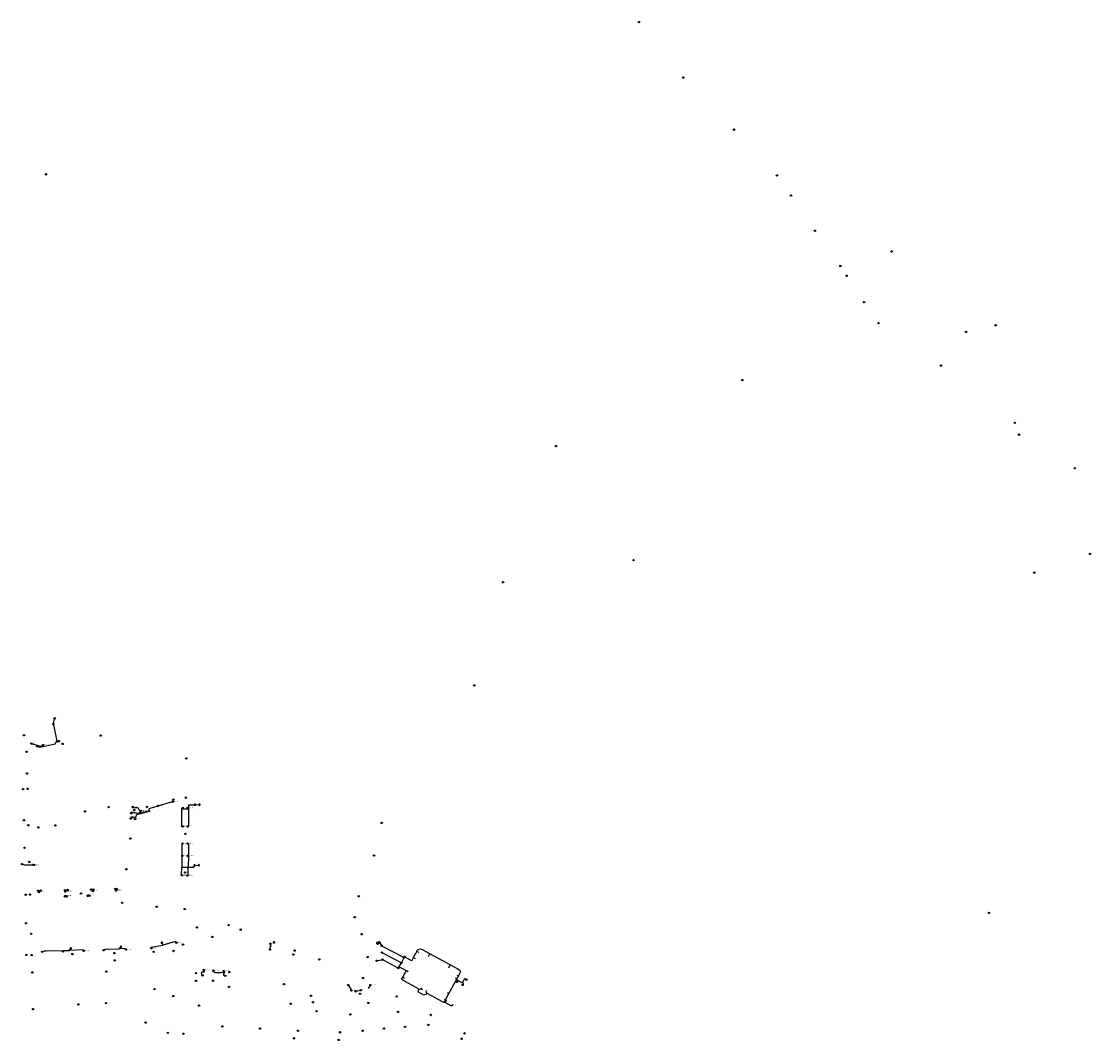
# Model space of a CAD drawing. Header units: metres. Extents: x 177672 to 188115, y 441569 to 447936.
# Tile 12 of 17: x 182822 to 184067, y 443980 to 445167. Entities that reach past the tile are written whole.
import ezdxf

# ---------------------------------------------------------------- set-up
doc = ezdxf.new("R2010")
doc.units = ezdxf.units.M

msp = doc.modelspace()

# ---------------------------------------------------------------- linework, layer by layer
at = {"layer": 'CON_BxH0x0mm'}
for p, q in [((182904.32, 444156.22), (182905.65, 444156.25)), ((183203.49, 444044.32), (183206.22, 444039.6)), ((183226.41, 444041.24), (183228.25, 444044.33)), ((183212.26, 444037.96), (183216.8, 444039.06))]:
    msp.add_line(p, q, dxfattribs=at)
at = {"layer": 'CON_BxH0x0mm', "linetype": 'Continuous'}
for points in [[(183111.674, 444086.451), (183112.497, 444089.506), (183113.259, 444091.833), (183112.33, 444093.085)], [(183033.257, 444056.311), (183032.308, 444057.375), (183032.228, 444059.862), (183032.709, 444060.383), (183035.116, 444060.464), (183035.597, 444060.985), (183035.597, 444061.065), (183034.536, 444062.648)], [(183045.769, 444061.829), (183046.99, 444060.263), (183046.99, 444060.183), (183047.511, 444059.701)], [(183047.511, 444059.701), (183049.557, 444059.742), (183055.053, 444059.862), (183057.139, 444059.902), (183057.66, 444059.421), (183057.66, 444058.979)], [(183057.66, 444058.979), (183058.142, 444059.501), (183058.743, 444059.501), (183059.225, 444060.022), (183059.225, 444060.103), (183057.952, 444061.41)], [(183057.66, 444058.979), (183057.66, 444058.338), (183057.66, 444056.773), (183059.724, 444055.811)], [(183315.527, 444027.136), (183314.686, 444025.596), (183314.656, 444025.541), (183314.8, 444025.113), (183314.876, 444025.072)]]:
    msp.add_lwpolyline(points, dxfattribs=at)
at = {"layer": 'CON_BxH1000x1000mm'}
for p, q in [((183242.33, 444090.54), (183267.13, 444077.56)), ((183242.65, 444082.63), (183264.06, 444071.34)), ((183243.45, 444074.26), (183260.39, 444065.28))]:
    msp.add_line(p, q, dxfattribs=at)
at = {"layer": 'CON_BxH125x125mm'}
for p, q in [((183236.98, 444093.13), (183236.83, 444094.6)), ((183236.99, 444093.01), (183236.85, 444094.47)), ((183237.01, 444092.88), (183236.85, 444094.34)), ((183237.1, 444092.5), (183236.85, 444093.93)), ((183236.87, 444093.45), (183236.87, 444094.95)), ((183237.01, 444092.75), (183236.87, 444094.22)), ((183237.03, 444092.63), (183236.88, 444094.09)), ((183237.61, 444094.46), (183237.97, 444094.61)), ((183236.89, 444073.57), (183241.96, 444074.5)), ((183329.11, 444052.07), (183330.82, 444055.29)), ((183287.8, 444041.08), (183288.37, 444041.94)), ((183287.8, 444041.08), (183289.28, 444039.73)), ((183329.36, 444051.07), (183335.06, 444047.97))]:
    msp.add_line(p, q, dxfattribs=at)
at = {"layer": 'CON_BxH125x125mm', "linetype": 'Continuous'}
for points in [[(183278.464, 444076.507), (183279.147, 444076.713), (183280.814, 444075.808)], [(183282.529, 444083.954), (183283.196, 444084.161), (183284.863, 444083.256)], [(183297.392, 444081.747), (183297.583, 444081.08), (183295.82, 444077.856)], [(183321.038, 444068.837), (183321.244, 444068.154), (183319.465, 444064.914)], [(183266.601, 444054.751), (183266.808, 444054.084), (183268.475, 444053.179)], [(183270.063, 444061.627), (183270.413, 444061.722), (183271.08, 444061.881), (183272.731, 444060.976)], [(183327.739, 444053.37), (183328.898, 444052.735), (183329.105, 444052.068)], [(183329.47, 444056.546), (183330.645, 444055.91), (183330.82, 444055.291)], [(183340.3, 444051.369), (183338.553, 444052.322), (183337.87, 444052.115), (183336.155, 444048.971), (183335.726, 444048.177), (183335.059, 444047.971)], [(183329.359, 444051.067), (183329.263, 444051.115), (183329.184, 444051.162), (183328.517, 444050.956)], [(183329.454, 444048.749), (183329.279, 444048.828), (183329.073, 444049.495), (183329.565, 444050.384), (183329.359, 444051.067)], [(183335.98, 444045.319), (183336.06, 444045.271), (183336.743, 444045.477), (183336.838, 444045.652), (183337.171, 444046.256), (183336.965, 444046.938), (183335.059, 444047.971)], [(183293.962, 444034.6), (183294.296, 444035.267), (183293.518, 444038.347), (183293.835, 444038.935)], [(183314.146, 444028.454), (183315.321, 444027.803), (183315.527, 444027.136)], [(183319.592, 444034.568), (183319.386, 444035.251), (183318.211, 444035.886)], [(183317.433, 444026.596), (183317.226, 444026.707), (183314.8, 444025.113), (183314.876, 444025.072)], [(183324.475, 444021.708), (183324.214, 444022.356), (183324.118, 444022.182), (183323.499, 444021.038), (183322.816, 444020.832), (183314.876, 444025.072)]]:
    msp.add_lwpolyline(points, dxfattribs=at)
at = {"layer": 'CON_BxH160x160mm'}
for p, q in [((182834.67, 444326.01), (182847.94, 444322.91)), ((182847.75, 444323.64), (182847.94, 444322.91)), ((182980.74, 444253.28), (182980.59, 444253.21)), ((183021.78, 444254.93), (183023.8, 444255.01)), ((183025.4, 444255.06), (183028.85, 444255.13)), ((182951.13, 444245.32), (182950.69, 444245.2)), ((182950.99, 444244.91), (182950.69, 444245.2)), ((182954.85, 444239.08), (182955.09, 444240.66)), ((183009.25, 444250.34), (183017.24, 444250.34)), ((183024.75, 444184.37), (183028.09, 444184.52)), ((182843, 444154.96), (182844.1, 444154.99)), ((182873.64, 444155.7), (182875.44, 444155.74)), ((182873.79, 444155.7), (182873.64, 444155.7)), ((182873.64, 444155.7), (182873.66, 444154.74)), ((182905.65, 444156.25), (182905.26, 444156.24)), ((182905.65, 444156.25), (182905.67, 444155.24)), ((182932.38, 444156.91), (182932.7, 444156.89)), ((182932.67, 444155.9), (182932.7, 444156.89)), ((182932.7, 444156.89), (182932.68, 444156.89)), ((182873.66, 444148.24), (182874.52, 444148.26)), ((182873.97, 444148.25), (182873.66, 444148.24)), ((182873.66, 444148.07), (182873.66, 444148.24)), ((182900.2, 444148.94), (182900.44, 444148.94)), ((182900.44, 444148.94), (182900.76, 444148.95)), ((182900.45, 444148.63), (182900.44, 444148.94)), ((182986.16, 444093.76), (182987.02, 444091.67)), ((183237.6, 444094.31), (183238, 444094.53)), ((182870.91, 444084.98), (182870.97, 444085.34)), ((183297.39, 444081.75), (183321.04, 444068.84)), ((183328.52, 444050.96), (183329.11, 444052.07)), ((183284.69, 444039.63), (183287.8, 444041.08)), ((183319.59, 444034.57), (183328.52, 444050.96)), ((183315.53, 444027.14), (183319.59, 444034.57))]:
    msp.add_line(p, q, dxfattribs=at)
at = {"layer": 'CON_BxH160x160mm', "linetype": 'Continuous'}
for points in [[(182847.941, 444322.905), (182861.723, 444326.002), (182863.718, 444329.18)], [(182840.674, 444323.132), (182843.732, 444322.009), (182847.941, 444322.905)], [(182951.906, 444252.564), (182951.937, 444251.713), (182952.197, 444251.474), (182954.647, 444251.578), (182955.695, 444251.619), (182958.145, 444251.723), (182959.287, 444249.439), (182959.754, 444248.495), (182960.659, 444246.668), (182959.526, 444244.893)], [(182970.834, 444247.67), (182971.017, 444249.481), (182971.547, 444250.737), (182973.498, 444251.277), (182980.744, 444253.28)], [(182998.514, 444258.495), (182998.132, 444258.284), (182996.896, 444257.92), (182980.744, 444253.28)], [(183010.338, 444251.234), (183010.489, 444251.011), (183009.248, 444251.011), (183009.248, 444250.335)], [(183016.041, 444251.194), (183017.245, 444250.342)], [(183017.245, 444250.342), (183017.25, 444251.242), (183017.26, 444252.825), (183017.26, 444253.328), (183017.268, 444254.914), (183018.572, 444254.914), (183020.085, 444254.914), (183021.784, 444254.928)], [(182949.674, 444238.931), (182950.193, 444240.834), (182950.214, 444241.083), (182952.404, 444240.886), (182952.903, 444240.844), (182955.093, 444240.657)], [(182950.692, 444245.204), (182950.712, 444245.391), (182950.806, 444246.138), (182950.858, 444246.616), (182954.346, 444245.91), (182955.373, 444245.702), (182958.872, 444244.996), (182959.526, 444244.893)], [(182955.093, 444240.657), (182955.913, 444241), (182956.442, 444243.221), (182959.526, 444244.893)], [(182961.338, 444247.881), (182961.467, 444246.701), (182959.526, 444244.893)], [(183010.171, 444229.782), (183010.277, 444229.269), (183009.123, 444229.277), (183009.13, 444231.147), (183009.24, 444249.141), (183009.248, 444250.335)], [(183016.12, 444229.677), (183016.011, 444229.285), (183017.126, 444229.277), (183017.134, 444231.194), (183017.245, 444250.342)], [(183009.961, 444209.851), (183010.081, 444209.877), (183010.065, 444209.46), (183009.853, 444209.468), (183009.342, 444208.973), (183009.319, 444206.955), (183009.185, 444196.461), (183009.162, 444194.442)], [(183015.942, 444209.863), (183015.791, 444209.696), (183015.807, 444209.295), (183016.451, 444209.288), (183016.938, 444208.777), (183016.914, 444206.806), (183016.789, 444196.304), (183016.765, 444194.325)], [(183009.162, 444194.442), (183009.138, 444192.667), (183009.044, 444184.671), (183009.021, 444182.89), (183009.514, 444182.396)], [(183009.835, 444195.631), (183009.924, 444195.259), (183009.916, 444194.937), (183009.672, 444194.937), (183009.162, 444194.442)], [(183015.801, 444195.537), (183015.65, 444195.181), (183015.658, 444194.843), (183016.27, 444194.835), (183016.765, 444194.325)], [(183016.765, 444194.325), (183016.741, 444192.628), (183016.639, 444184.624), (183016.624, 444182.928), (183017.118, 444182.417)], [(182836.047, 444184.555), (182826.153, 444184.541), (182823.234, 444185.955)], [(182836.262, 444185.16), (182836.258, 444184.76), (182836.047, 444184.555)], [(182836.575, 444184.876), (182836.594, 444184.679), (182836.487, 444184.585), (182836.047, 444184.555)], [(183009.528, 444172.96), (183009.397, 444172.937), (183008.903, 444173.44), (183008.918, 444174.916), (183008.989, 444180.414), (183009.005, 444181.891), (183009.514, 444182.396)], [(183009.514, 444182.396), (183010.568, 444182.402), (183016.066, 444182.417), (183017.118, 444182.417)], [(183015.569, 444172.576), (183015.995, 444172.56), (183016.498, 444173.055), (183016.522, 444174.736), (183016.592, 444180.242), (183016.608, 444181.922), (183017.118, 444182.417)], [(183017.118, 444182.417), (183018.524, 444182.402), (183019.614, 444182.383), (183021.315, 444182.367), (183022.114, 444182.362), (183022.428, 444182.347), (183023.315, 444182.344), (183023.947, 444184.335)], [(182841.797, 444154.933), (182843.001, 444154.964)], [(182843.043, 444153.22), (182843.001, 444154.964)], [(182936.623, 444087.33), (182936.606, 444088.121), (182938.31, 444089.564)], [(182973.57, 444087.958), (182973.54, 444088.945), (182973.5, 444089.145), (182987.019, 444091.673)], [(183002.824, 444094.405), (183001.781, 444095.484), (183001.701, 444095.684), (182987.019, 444091.673)], [(182846.623, 444083.651), (182849.186, 444084.733), (182850.967, 444084.786), (182870.968, 444085.335)], [(182870.968, 444085.335), (182877.105, 444085.495), (182878.31, 444085.35)], [(182878.31, 444085.35), (182878.272, 444086.479), (182879.91, 444087.67)], [(182894.939, 444084.793), (182894.676, 444085.976), (182878.31, 444085.35)], [(182918.243, 444085.589), (182919.346, 444086.578), (182919.346, 444086.819), (182935.552, 444087.3), (182936.623, 444087.33)], [(182944.058, 444086.317), (182943.134, 444087.26), (182943.094, 444087.541), (182936.623, 444087.33)], [(183282.529, 444083.954), (183283.641, 444086.019), (183283.766, 444086.067), (183284.344, 444086.31), (183287.118, 444087.368), (183289.58, 444086.019), (183297.392, 444081.747)], [(183321.038, 444068.837), (183329.533, 444064.2), (183332.693, 444062.469), (183333.63, 444060.436), (183331.944, 444057.336), (183331.649, 444056.783), (183330.82, 444055.291)], [(183284.689, 444039.634), (183284.657, 444040.65), (183281.83, 444042.19), (183267.665, 444049.94), (183265.09, 444051.357), (183264.991, 444051.777), (183265.665, 444053.02), (183266.601, 444054.751)], [(183293.962, 444034.6), (183290.85, 444033.409), (183288.277, 444034.822), (183287.356, 444035.33), (183284.768, 444036.728), (183284.689, 444039.634)], [(183314.876, 444025.072), (183314.8, 444025.113), (183314.393, 444024.972), (183314.257, 444024.738), (183311.859, 444026.056), (183297.662, 444033.774), (183295.265, 444035.092), (183293.962, 444034.6)]]:
    msp.add_lwpolyline(points, dxfattribs=at)
at = {"layer": 'CON_BxH200x200mm'}
for p, q in [((182859.78, 444349.63), (182861.1, 444354.82)), ((182859.75, 444348.07), (182863.72, 444329.18)), ((182863.72, 444329.18), (182863.86, 444329.12)), ((182865.39, 444328.97), (182865.53, 444329)), ((182960.32, 444244.97), (182961.02, 444245.04)), ((182962.58, 444245.35), (182964.11, 444245.82)), ((182965.64, 444246.27), (182967.01, 444246.66)), ((182968.55, 444247.08), (182970.06, 444247.47)), ((183239.18, 444094.27), (183241.16, 444091.55)), ((183261.51, 444065.59), (183264.35, 444070.29)), ((183265.12, 444071.69), (183267.49, 444076.47))]:
    msp.add_line(p, q, dxfattribs=at)
at = {"layer": 'CON_BxH200x200mm', "linetype": 'Continuous'}
for points in [[(183267.843, 444077.191), (183268.488, 444078.089), (183276.325, 444073.766), (183277.114, 444074.029), (183278.464, 444076.507)], [(183278.464, 444076.507), (183280.671, 444080.556), (183281.433, 444081.969), (183282.529, 444083.954)], [(183270.063, 444061.627), (183269.968, 444061.961), (183267.078, 444063.533), (183265.68, 444064.295), (183262.664, 444065.944), (183261.093, 444064.91)], [(183266.601, 444054.751), (183267.999, 444057.324), (183268.761, 444058.721), (183270.159, 444061.278), (183270.063, 444061.627)]]:
    msp.add_lwpolyline(points, dxfattribs=at)
at = {"layer": 'NOD_drainput'}
for centre in [(182841.8, 444154.93), (182844.9, 444155.02), (182872.99, 444155.68), (182876.24, 444155.75), (182903.52, 444156.2), (182906.06, 444156.26), (182931.58, 444156.94), (182933.48, 444156.86), (182873.17, 444148.23), (182875.32, 444148.28), (182899.4, 444148.91), (182901.56, 444148.97)]:
    msp.add_circle(centre, 0.8, dxfattribs=at)
at = {"layer": 'NOD_gemaal'}
for centre in [(183541.24, 445166.08), (182851.2, 444988.83), (183661.38, 444749.31), (183444.79, 444672.42), (183534.88, 444539.76), (183383.08, 444514.02), (183349.52, 444393.85)]:
    msp.add_circle(centre, 0.8, dxfattribs=at)
at = {"layer": 'NOD_iba'}
msp.add_circle((183948.6, 444129.09), 0.8, dxfattribs=at)
at = {"layer": 'NOD_infiltratiebox'}
for centre in [(183111.67, 444086.45), (183203.09, 444045.01), (183217.58, 444039.25)]:
    msp.add_circle(centre, 0.8, dxfattribs=at)
at = {"layer": 'NOD_inprikpunt_persl'}
for centre in [(183820.03, 444815.61), (182825.49, 444335.87)]:
    msp.add_circle(centre, 0.8, dxfattribs=at)
at = {"layer": 'NOD_inspectieput'}
for centre in [(183592.74, 445101.42), (183651.84, 445040.85), (183718.2, 444964.15), (183745.94, 444923.19), (183775.54, 444882.1), (182859.58, 444348.85), (183241.63, 444090.91), (183241.95, 444083.01), (183267.84, 444077.19), (183242.74, 444074.64), (183261.09, 444064.91), (183264.76, 444070.97)]:
    msp.add_circle(centre, 0.8, dxfattribs=at)
at = {"layer": 'NOD_inspectieput_dwa'}
for centre in [(183835.23, 444899.13), (183782.87, 444870.75), (183956.3, 444813.12), (183921.93, 444805.44), (183892.9, 444766.15), (184048.53, 444646.69), (184066.1, 444546.97), (184001.22, 444525.14)]:
    msp.add_circle(centre, 0.8, dxfattribs=at)
at = {"layer": 'NOD_inspectieput_gem'}
for centre in [(183701.82, 444987.53), (183803.31, 444839.9), (183978.71, 444699.47), (183983.7, 444685.8), (182870.39, 444325.83), (182914.74, 444335.46), (182828.53, 444316.73), (183014.36, 444308.95), (182829.14, 444291.47), (182824.34, 444272.95), (182829.62, 444273.67), (183013.83, 444263.21), (182923.99, 444252.16), (182968.55, 444252.54), (182999.43, 444260.91), (182896.39, 444247.19), (182953.84, 444248.74), (182825.41, 444236.86), (182830.4, 444231.15), (182842.24, 444228.58), (182862.02, 444230.86), (183241.83, 444233.84), (182949.36, 444215.53), (183013.35, 444221.13), (182826.07, 444204.84), (182831.62, 444188.37), (183232.82, 444195.76), (182944.69, 444179.83), (183012.92, 444176.22), (182891.83, 444151.61), (182827.5, 444150.19), (182832.54, 444150.36), (182939.72, 444140.91), (183215.16, 444148.44), (182979.9, 444136.2), (183012.59, 444133.55), (182827.87, 444117.07), (183063.62, 444114.79), (183210.44, 444124.05), (182833.8, 444104.76), (183044.61, 444101.15), (183077.8, 444109.58), (183218.36, 444104.23), (183010.68, 444092.23), (183116.61, 444094.83), (182828.34, 444080.2), (182834.41, 444079.9), (182881.78, 444081.13), (182930.7, 444082.37), (182976.47, 444083.75), (183138.93, 444080.48), (183140.43, 444085.25), (183225.38, 444077.71), (182931.09, 444073.73), (183169.16, 444074.96), (182835.06, 444059.84), (182921.15, 444060.76), (183025.64, 444058.93), (183064.38, 444060.14), (183220.15, 444053.23), (182977.37, 444040.32), (183025.6, 444049.89), (183045.32, 444050.02), (183064.2, 444042.92), (183128.08, 444045.96), (182999.19, 444032.31), (183159.68, 444032.67), (183216.58, 444034.99), (183259.36, 444031.75), (182836.02, 444017.13), (182888.61, 444022.59), (182921.09, 444024.01), (183029.31, 444021.15), (183135.79, 444023.28), (183161.8, 444025.06), (183165.9, 444014.71), (183226.21, 444024.29), (183260.62, 444013.83), (182967.04, 444001.36), (183205.22, 444010.97), (183298.99, 444010.23), (182992.88, 443989.41), (183056.28, 443996.95), (183100.18, 443994.38), (183144.33, 443991.96), (183193.31, 443990.05), (183219.58, 443991.96), (183244.37, 443994.38), (183268.91, 443996.37), (183296.06, 443998.7), (183338.18, 443988.86), (183011.07, 443988.46), (183139.6, 443983.04), (183191.6, 443981.2), (183334.7, 443982.56)]:
    msp.add_circle(centre, 0.8, dxfattribs=at)
at = {"layer": 'NOD_inspectieput_rwa'}
msp.add_circle((183268.49, 444078.09), 0.8, dxfattribs=at)
at = {"layer": 'NOD_kolk'}
for centre in [(182833.89, 444326.19), (182840.67, 444323.13), (182847.55, 444324.42), (182951.91, 444252.56), (182981.32, 444253.55), (182998.51, 444258.49), (183010.34, 444251.23), (183016.04, 444251.19), (182949.67, 444238.93), (182950.35, 444245.11), (182950.42, 444245.48), (182954.72, 444238.28), (182961.34, 444247.88), (183010.17, 444229.78), (183016.12, 444229.68), (183009.96, 444209.85), (183015.94, 444209.86), (183009.83, 444195.63), (183015.8, 444195.54), (183009.53, 444172.96), (183015.57, 444172.58), (182843.04, 444153.22), (182873.68, 444153.94), (182905.69, 444154.45), (182932.65, 444155.1), (182873.65, 444148.87), (182900.42, 444149.43), (183002.82, 444094.41), (183112.33, 444093.09), (183236.87, 444094.26), (183236.87, 444094.15), (183236.9, 444093.93), (183236.91, 444093.81), (183236.92, 444093.67), (183236.94, 444093.55), (183236.95, 444093.42), (183236.96, 444093.29), (183236.99, 444093.15), (183238.71, 444094.92), (182846.62, 444083.65), (182870.79, 444084.19), (182894.94, 444084.79), (182918.24, 444085.59), (182944.06, 444086.32), (182973.57, 444087.96), (183236.1, 444073.43), (183034.54, 444062.65), (183045.77, 444061.83), (183057.95, 444061.41), (183340.3, 444051.37), (183206.63, 444038.91), (183228.66, 444045.02), (183329.45, 444048.75), (183335.98, 444045.32), (183211.49, 444037.78)]:
    msp.add_circle(centre, 0.8, dxfattribs=at)
at = {"layer": 'NOD_onbekend'}
for centre in [(182836.26, 444185.16), (182836.58, 444184.88)]:
    msp.add_circle(centre, 0.8, dxfattribs=at)
at = {"layer": 'NOD_ontvangstput'}
msp.add_circle((182959.53, 444244.89), 0.8, dxfattribs=at)
at = {"layer": 'NOD_roosterput'}
for centre in [(182864.6, 444328.81), (182866.31, 444329.15), (182999.47, 444084.73)]:
    msp.add_circle(centre, 0.8, dxfattribs=at)
at = {"layer": 'NOD_uitlaat_lozingsw'}
for centre in [(182861.3, 444355.59), (182823.23, 444185.96)]:
    msp.add_circle(centre, 0.8, dxfattribs=at)
at = {"layer": 'NOD_uitstroombak'}
msp.add_circle((183026.68, 444112.1), 0.8, dxfattribs=at)
at = {"layer": 'NOD_zakput', "linetype": 'Continuous'}
for points in [[(183025.356, 444255.055), (183025.311, 444255.311), (183025.181, 444255.537), (183024.981, 444255.704), (183024.736, 444255.793), (183024.476, 444255.793), (183024.231, 444255.704), (183024.032, 444255.537), (183023.901, 444255.311), (183023.856, 444255.055), (183023.901, 444254.798), (183024.032, 444254.573), (183024.231, 444254.405), (183024.476, 444254.316), (183024.736, 444254.316), (183024.981, 444254.405), (183025.181, 444254.573), (183025.311, 444254.798), (183025.356, 444255.055)], [(183030.4, 444255.14), (183030.355, 444255.396), (183030.224, 444255.622), (183030.025, 444255.789), (183029.78, 444255.878), (183029.52, 444255.878), (183029.275, 444255.789), (183029.075, 444255.622), (183028.945, 444255.396), (183028.9, 444255.14), (183028.945, 444254.883), (183029.075, 444254.658), (183029.275, 444254.49), (183029.52, 444254.401), (183029.78, 444254.401), (183030.025, 444254.49), (183030.224, 444254.658), (183030.355, 444254.883), (183030.4, 444255.14)], [(183024.691, 444184.326), (183024.646, 444184.583), (183024.515, 444184.808), (183024.316, 444184.976), (183024.071, 444185.065), (183023.811, 444185.065), (183023.566, 444184.976), (183023.366, 444184.808), (183023.236, 444184.583), (183023.191, 444184.326), (183023.236, 444184.07), (183023.366, 444183.844), (183023.566, 444183.677), (183023.811, 444183.588), (183024.071, 444183.588), (183024.316, 444183.677), (183024.515, 444183.844), (183024.646, 444184.07), (183024.691, 444184.326)], [(183029.637, 444184.554), (183029.592, 444184.81), (183029.462, 444185.036), (183029.262, 444185.203), (183029.018, 444185.292), (183028.757, 444185.292), (183028.512, 444185.203), (183028.313, 444185.036), (183028.183, 444184.81), (183028.137, 444184.553), (183028.183, 444184.297), (183028.313, 444184.071), (183028.512, 444183.904), (183028.757, 444183.815), (183029.018, 444183.815), (183029.262, 444183.904), (183029.462, 444184.071), (183029.592, 444184.297), (183029.637, 444184.554)], [(182939.057, 444089.566), (182939.012, 444089.822), (182938.882, 444090.048), (182938.682, 444090.215), (182938.438, 444090.304), (182938.177, 444090.304), (182937.932, 444090.215), (182937.733, 444090.048), (182937.603, 444089.822), (182937.557, 444089.565), (182937.603, 444089.309), (182937.733, 444089.083), (182937.933, 444088.916), (182938.177, 444088.827), (182938.438, 444088.827), (182938.683, 444088.916), (182938.882, 444089.083), (182939.012, 444089.309), (182939.057, 444089.566)], [(182986.595, 444094.5), (182986.549, 444094.757), (182986.419, 444094.982), (182986.22, 444095.15), (182985.975, 444095.239), (182985.714, 444095.239), (182985.47, 444095.15), (182985.27, 444094.982), (182985.14, 444094.757), (182985.095, 444094.5), (182985.14, 444094.243), (182985.27, 444094.018), (182985.47, 444093.85), (182985.714, 444093.761), (182985.975, 444093.761), (182986.22, 444093.85), (182986.419, 444094.018), (182986.549, 444094.243), (182986.595, 444094.5)], [(182880.664, 444087.684), (182880.619, 444087.94), (182880.488, 444088.166), (182880.289, 444088.333), (182880.044, 444088.422), (182879.784, 444088.422), (182879.539, 444088.333), (182879.339, 444088.166), (182879.209, 444087.94), (182879.164, 444087.684), (182879.209, 444087.427), (182879.339, 444087.202), (182879.539, 444087.034), (182879.784, 444086.945), (182880.044, 444086.945), (182880.289, 444087.034), (182880.488, 444087.202), (182880.619, 444087.427), (182880.664, 444087.684)]]:
    msp.add_lwpolyline(points, dxfattribs=at)
at = {"layer": 'NOD_zakput'}
for centre in [(182961.82, 444245.11), (182964.87, 444246.06), (182967.78, 444246.88), (182970.83, 444247.67), (183033.26, 444056.31), (183059.72, 444055.81)]:
    msp.add_circle(centre, 0.8, dxfattribs=at)
at = {"layer": 'straatkolk'}
for centre in [(182981.32, 444253.55), (182998.51, 444258.49), (183010.34, 444251.23), (183016.04, 444251.19), (182949.67, 444238.93), (182950.35, 444245.11), (182950.42, 444245.48), (182954.72, 444238.28), (182961.34, 444247.88), (183010.17, 444229.78), (183016.12, 444229.68), (183009.96, 444209.85), (183015.94, 444209.86), (183009.83, 444195.63), (183015.8, 444195.54), (182836.05, 444184.55), (183009.53, 444172.96), (183015.57, 444172.58), (182843.04, 444153.22), (182873.68, 444153.94), (182905.69, 444154.45), (182932.65, 444155.1), (182873.65, 444148.87), (182900.42, 444149.43), (183112.33, 444093.09), (183236.87, 444094.26), (183236.87, 444094.15), (183236.9, 444093.93), (183236.91, 444093.81), (183236.92, 444093.67), (183236.94, 444093.55), (183236.95, 444093.42), (183236.96, 444093.29), (183236.99, 444093.15), (183236.1, 444073.43), (183034.54, 444062.65), (183045.77, 444061.83), (183057.95, 444061.41), (183228.66, 444045.02), (183206.63, 444038.91), (183211.49, 444037.78)]:
    msp.add_circle(centre, 0.4, dxfattribs=at)
at = {"layer": 'straatkolk_700x400'}
for centre in [(182836.26, 444185.16), (182836.58, 444184.88)]:
    msp.add_circle(centre, 0.4, dxfattribs=at)
at = {"layer": 'trottoirkolk'}
for centre in [(182833.89, 444326.19), (182840.67, 444323.13), (182847.55, 444324.42), (182951.91, 444252.56), (183002.82, 444094.41), (182846.62, 444083.65), (182870.79, 444084.19), (182894.94, 444084.79), (182918.24, 444085.59), (182944.06, 444086.32), (182973.57, 444087.96)]:
    msp.add_circle(centre, 0.4, dxfattribs=at)

# ---------------------------------------------------------------- texts
at = {"layer": 'KO_NUMMER'}
for s, p in [('15939', (182834.69, 444326.19)), ('IV0225_k2', (182841.47, 444323.13)), ('IV0225_k1', (182848.36, 444324.42)), ('IV0223_k5', (182952.71, 444252.56)), ('IV0223_k7', (182982.12, 444253.55)), ('IV0223_k8', (182999.31, 444258.49)), ('IV0222_k1', (183011.14, 444251.23)), ('IV0222_k2', (183016.84, 444251.19)), ('IV0223_k2', (182950.47, 444238.93)), ('IV0223_k3', (182951.15, 444245.11)), ('IV0223_k4', (182951.23, 444245.48)), ('IV0223_k1', (182955.52, 444238.28)), ('IV0223_k6', (182962.14, 444247.88)), ('IV0222_k3', (183010.97, 444229.78)), ('IV0222_k4', (183016.92, 444229.68)), ('IV0218_k1', (183010.76, 444209.85)), ('IV0218_k2', (183016.74, 444209.86)), ('IV0218_k4', (183010.64, 444195.63)), ('IV0218_k3', (183016.6, 444195.54)), ('IV0247_f1', (182836.85, 444184.55)), ('IV0247_k1', (182837.06, 444185.16)), ('IV0247_k2', (182837.38, 444184.88)), ('IV0218_k5', (183010.33, 444172.96)), ('IV0218_k6', (183016.37, 444172.58)), ('IV0226_k1', (182843.84, 444153.22)), ('IV0227_k1', (182874.48, 444153.94)), ('IV0229_k1', (182906.49, 444154.45)), ('IV0231_k1', (182933.45, 444155.1)), ('IV0228_k1', (182874.45, 444148.87)), ('IV0230_k1', (182901.22, 444149.43)), ('IV0217_k2', (183003.62, 444094.41)), ('IV0459_k1', (183113.13, 444093.09)), ('15956', (183237.67, 444094.26)), ('15955', (183237.67, 444094.15)), ('15954', (183237.7, 444093.93)), ('15953', (183237.71, 444093.81)), ('15952', (183237.72, 444093.67)), ('15951', (183237.74, 444093.55)), ('15950', (183237.75, 444093.42)), ('15949', (183237.76, 444093.29)), ('15948', (183237.79, 444093.15)), ('IV0215_k1', (182847.42, 444083.65)), ('IV0215_k2', (182871.59, 444084.19)), ('IV0215_k3', (182895.74, 444084.79)), ('IV0216_k1', (182919.04, 444085.59)), ('IV0216_k2', (182944.86, 444086.32)), ('IV0217_k1', (182974.37, 444087.96)), ('IV0235_k10', (183236.9, 444073.43)), ('IV0460_k1', (183035.34, 444062.65)), ('IV0461_k1', (183046.57, 444061.83)), ('IV0461_k2', (183058.75, 444061.41)), ('IV0458_k1', (183207.43, 444038.91)), ('IV0457_k1', (183229.46, 444045.02)), ('IV0456_k1', (183212.29, 444037.78))]:
    msp.add_text(s, height=0.9, dxfattribs=at).set_placement(p)

doc.saveas('drawing.dxf')
